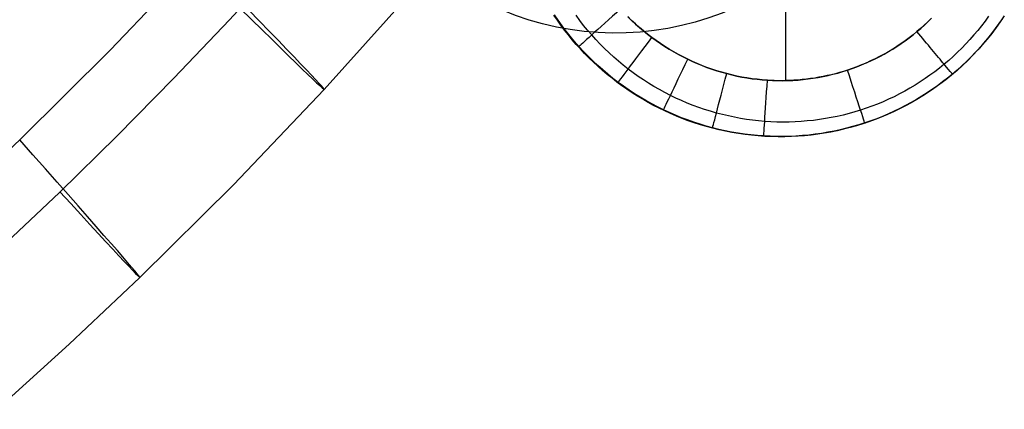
# Model space of a CAD drawing. Extents: x 35614 to 36526, y 4034 to 4838.
# Tile 45 of 79: x 36314 to 36367, y 4109 to 4130. Entities that reach past the tile are written whole.
import ezdxf

# ---------------------------------------------------------------- set-up
doc = ezdxf.new("R2010")
doc.units = 0
doc.layers.add('PREDEFINITO', color=7, linetype='CONTINUOUS')

msp = doc.modelspace()

# ---------------------------------------------------------------- linework, layer by layer
at = {"layer": 'PREDEFINITO'}
for p, q in [((36355.10444740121, 4126.507074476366, -506.3228294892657), (36355.10444740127, 4149.305153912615, -506.3226989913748)), ((36318.91434833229, 4128.137278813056, -297.2015953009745), (36323.61830410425, 4133.074960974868, -297.2015953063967)), ((36323.61830410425, 4133.07496097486, -297.2015953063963), (36318.91434833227, 4128.137278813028, -297.2015953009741)), ((36328.23814269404, 4132.95366274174, -136.9999999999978), (36325.31523192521, 4129.767108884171, -136.9999999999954)), ((36335.91296076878, 4132.193428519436, -208.4426314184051), (36330.38454377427, 4126.037199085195, -208.4422246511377)), ((36342.86672068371, 4129.738304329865, -503.5045417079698), (36342.68125871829, 4130.010129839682, -503.5154531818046)), ((36342.90806234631, 4129.737942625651, -503.5093398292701), (36342.7056127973, 4130.035503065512, -503.5211240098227)), ((36344.07006923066, 4129.731610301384, -505.5008941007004), (36343.8704136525, 4130.00227901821, -505.5050036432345)), ((36346.8399304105, 4129.733453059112, -506.3228076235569), (36346.63724748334, 4129.932059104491, -506.322806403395)), ((36346.63943273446, 4129.9298649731, -506.3228064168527), (36346.84244503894, 4129.731048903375, -506.3228076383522)), ((36362.90351397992, 4129.84591216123, -506.3228135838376), (36362.71448163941, 4129.659387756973, -506.3228145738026)), ((36362.71758965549, 4129.662382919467, -506.3228145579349), (36362.90649076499, 4129.84892012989, -506.3228135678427)), ((36365.96130181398, 4129.956601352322, -505.2719297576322), (36365.77425098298, 4129.697817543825, -505.2717123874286)), ((36366.70960088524, 4129.83926983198, -502.856368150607), (36366.51928400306, 4129.562965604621, -502.8555155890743)), ((36366.80606285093, 4129.977017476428, -502.8600726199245), (36366.59070367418, 4129.656926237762, -502.858996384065)), ((36325.31523192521, 4129.767108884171, -136.9999999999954), (36322.33435515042, 4126.633124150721, -136.9999999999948)), ((36322.33435546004, 4126.633312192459, -136.9999999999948), (36325.31523222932, 4129.767293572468, -136.9999999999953)), ((36343.05821534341, 4129.470755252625, -503.4935589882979), (36342.86672068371, 4129.738304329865, -503.5045417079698)), ((36343.11758099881, 4129.445697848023, -503.4974686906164), (36342.90806234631, 4129.737942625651, -503.5093398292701)), ((36343.25565815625, 4129.207588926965, -503.4825096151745), (36343.05821534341, 4129.470755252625, -503.4935589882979)), ((36343.33402625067, 4129.158949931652, -503.4855179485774), (36343.11758099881, 4129.445697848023, -503.4974686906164)), ((36344.27615067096, 4129.466069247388, -505.4967517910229), (36344.07006923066, 4129.731610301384, -505.5008941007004)), ((36344.4885339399, 4129.205826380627, -505.4925789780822), (36344.27615067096, 4129.466069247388, -505.4967517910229)), ((36347.04763778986, 4129.53962694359, -506.3228088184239), (36346.8399304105, 4129.733453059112, -506.3228076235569)), ((36346.84244503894, 4129.731048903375, -506.3228076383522), (36347.05007382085, 4129.537409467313, -506.3228088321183)), ((36347.2601416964, 4129.350798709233, -506.3228099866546), (36347.04763778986, 4129.53962694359, -506.3228088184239)), ((36347.05007382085, 4129.537409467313, -506.3228088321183), (36347.26218134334, 4129.349031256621, -506.3228099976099)), ((36347.47720355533, 4129.167175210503, -506.3228111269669), (36347.2601416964, 4129.350798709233, -506.3228099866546)), ((36347.26218134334, 4129.349031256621, -506.3228099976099), (36347.47862986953, 4129.165998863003, -506.3228111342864)), ((36362.12468779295, 4129.130028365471, -506.3228173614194), (36362.32660215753, 4129.302832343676, -506.3228164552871)), ((36362.32484704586, 4129.301294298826, -506.3228164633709), (36362.12468779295, 4129.130028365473, -506.322817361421)), ((36362.52151978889, 4129.477796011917, -506.3228155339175), (36362.32484704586, 4129.301294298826, -506.3228164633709)), ((36362.32660215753, 4129.302832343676, -506.3228164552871), (36362.52426478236, 4129.480318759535, -506.3228155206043)), ((36362.71448163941, 4129.659387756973, -506.3228145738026), (36362.52151978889, 4129.477796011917, -506.3228155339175)), ((36362.52426478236, 4129.480318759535, -506.3228155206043), (36362.71758965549, 4129.662382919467, -506.3228145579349)), ((36365.58107673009, 4129.443586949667, -505.2716041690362), (36365.38188823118, 4129.194041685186, -505.2716050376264)), ((36365.77425098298, 4129.697817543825, -505.2717123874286), (36365.58107673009, 4129.443586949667, -505.2716041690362)), ((36366.32254387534, 4129.29124207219, -502.8549473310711), (36366.11948865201, 4129.024230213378, -502.8546632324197)), ((36366.36661734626, 4129.342610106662, -502.8582812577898), (36366.13390836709, 4129.034251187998, -502.8579282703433)), ((36366.51928400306, 4129.562965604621, -502.8555155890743), (36366.32254387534, 4129.29124207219, -502.8549473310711)), ((36366.59070367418, 4129.656926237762, -502.858996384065), (36366.36661734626, 4129.342610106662, -502.8582812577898)), ((36343.45896458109, 4128.948911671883, -503.4713981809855), (36343.25565815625, 4129.207588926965, -503.4825096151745)), ((36343.55725559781, 4128.877880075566, -503.4734949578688), (36343.33402625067, 4129.158949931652, -503.4855179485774)), ((36343.66805007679, 4128.69482980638, -503.4602292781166), (36343.45896458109, 4128.948911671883, -503.4713981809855)), ((36343.78712653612, 4128.602669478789, -503.4614070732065), (36343.55725559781, 4128.877880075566, -503.4734949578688)), ((36344.70709500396, 4128.951052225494, -505.4883779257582), (36344.4885339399, 4129.205826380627, -505.4925789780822)), ((36344.93170474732, 4128.701906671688, -505.4841509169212), (36344.70709500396, 4128.951052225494, -505.4883779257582)), ((36347.69857503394, 4128.988951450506, -506.3228122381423), (36347.47720355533, 4129.167175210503, -506.3228111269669)), ((36347.47862986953, 4129.165998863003, -506.3228111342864), (36347.69928166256, 4128.988396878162, -506.3228122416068)), ((36347.9239989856, 4128.816309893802, -506.322813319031), (36347.69857503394, 4128.988951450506, -506.3228122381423)), ((36347.69928166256, 4128.988396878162, -506.3228122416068), (36347.9239989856, 4128.816309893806, -506.3228133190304)), ((36347.9239989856, 4128.816309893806, -506.3228133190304), (36348.15263860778, 4128.649823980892, -506.3228143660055)), ((36348.15174524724, 4128.65045824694, -506.3228143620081), (36347.9239989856, 4128.816309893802, -506.322813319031)), ((36361.49442814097, 4128.640639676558, -506.3228199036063), (36361.70848752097, 4128.798851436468, -506.3228190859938)), ((36361.70963183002, 4128.799716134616, -506.3228190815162), (36361.49533065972, 4128.64128643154, -506.3228199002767)), ((36361.70848752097, 4128.798851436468, -506.3228190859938), (36361.91861265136, 4128.962007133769, -506.3228182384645)), ((36361.91948003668, 4128.962696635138, -506.3228182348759), (36361.70963183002, 4128.799716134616, -506.3228190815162)), ((36361.91861265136, 4128.962007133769, -506.3228182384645), (36362.12468779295, 4129.130028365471, -506.3228173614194)), ((36362.12468779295, 4129.130028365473, -506.322817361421), (36361.91948003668, 4128.962696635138, -506.3228182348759)), ((36365.17679466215, 4128.949313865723, -505.2717149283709), (36364.96590519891, 4128.709535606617, -505.2719337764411)), ((36365.38188823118, 4129.194041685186, -505.2716050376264), (36365.17679466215, 4128.949313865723, -505.2717149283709)), ((36365.91022648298, 4128.762061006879, -502.8546631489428), (36365.69486551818, 4128.504865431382, -502.854946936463)), ((36366.13390836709, 4129.034251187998, -502.8579282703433), (36365.89268123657, 4128.732031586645, -502.8579384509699)), ((36366.11948865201, 4129.024230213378, -502.8546632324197), (36365.91022648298, 4128.762061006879, -502.8546631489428)), ((36343.8828301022, 4128.445449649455, -503.4490074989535), (36343.66805007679, 4128.69482980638, -503.4602292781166)), ((36344.0234965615, 4128.333499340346, -503.4492616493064), (36343.78712653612, 4128.602669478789, -503.4614070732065)), ((36344.10322011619, 4128.200877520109, -503.437737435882), (36343.8828301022, 4128.445449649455, -503.4490074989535)), ((36344.26621820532, 4128.070538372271, -503.4370659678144), (36344.0234965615, 4128.333499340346, -503.4492616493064)), ((36345.16221372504, 4128.458507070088, -505.4799003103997), (36344.93170474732, 4128.701906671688, -505.4841509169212)), ((36345.39846740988, 4128.220960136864, -505.4756284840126), (36345.16221372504, 4128.458507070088, -505.4799003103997)), ((36345.64031127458, 4127.989372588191, -505.4713378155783), (36345.39846740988, 4128.220960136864, -505.4756284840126)), ((36348.38380128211, 4128.489863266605, -506.3228153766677), (36348.15174524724, 4128.65045824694, -506.3228143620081)), ((36348.15263860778, 4128.649823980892, -506.3228143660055), (36348.38503532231, 4128.489031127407, -506.3228153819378)), ((36348.61986145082, 4128.334764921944, -506.3228163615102), (36348.38380128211, 4128.489863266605, -506.3228153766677)), ((36348.38503532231, 4128.489031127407, -506.3228153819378), (36348.62101842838, 4128.334024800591, -506.322816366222)), ((36348.85960792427, 4128.185388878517, -506.3228173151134), (36348.61986145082, 4128.334764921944, -506.3228163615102)), ((36348.62101842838, 4128.334024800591, -506.322816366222), (36348.86041722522, 4128.184898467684, -506.322817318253)), ((36361.05417316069, 4128.338837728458, -506.3228214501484), (36360.8277437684, 4128.195175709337, -506.3228221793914)), ((36360.82980189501, 4128.196452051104, -506.3228221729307), (36361.05496958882, 4128.339361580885, -506.322821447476)), ((36361.27677488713, 4128.487599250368, -506.3228206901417), (36361.05417316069, 4128.338837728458, -506.3228214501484)), ((36361.05496958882, 4128.339361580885, -506.322821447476), (36361.27655025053, 4128.487450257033, -506.3228206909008)), ((36361.27655025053, 4128.487450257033, -506.3228206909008), (36361.49442814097, 4128.640639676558, -506.3228199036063)), ((36361.49533065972, 4128.64128643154, -506.3228199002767), (36361.27677488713, 4128.487599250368, -506.3228206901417)), ((36364.52717529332, 4128.24535623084, -505.2726980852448), (36364.29955320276, 4128.02121934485, -505.2732434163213)), ((36364.74932901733, 4128.474839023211, -505.2722615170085), (36364.52717529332, 4128.24535623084, -505.2726980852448)), ((36364.96590519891, 4128.709535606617, -505.2719337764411), (36364.74932901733, 4128.474839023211, -505.2722615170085)), ((36365.47351390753, 4128.252774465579, -502.8555144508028), (36365.24627980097, 4128.005919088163, -502.8563655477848)), ((36365.64304045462, 4128.436133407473, -502.858312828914), (36365.38509052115, 4128.146738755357, -502.8590524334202)), ((36365.69486551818, 4128.504865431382, -502.854946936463), (36365.47351390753, 4128.252774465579, -502.8555144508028)), ((36365.89268123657, 4128.732031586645, -502.8579384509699), (36365.64304045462, 4128.436133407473, -502.858312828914)), ((36314.06956879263, 4123.338135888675, -297.2015952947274), (36318.91434833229, 4128.137278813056, -297.2015953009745)), ((36318.91434833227, 4128.137278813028, -297.2015953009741), (36314.06956879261, 4123.338135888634, -297.2015952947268)), ((36344.3291355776, 4127.961219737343, -503.4264236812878), (36344.10322011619, 4128.200877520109, -503.437737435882)), ((36344.51512414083, 4127.813905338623, -503.4248270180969), (36344.26621820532, 4128.070538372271, -503.4370659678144)), ((36344.5604919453, 4127.726582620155, -503.4150708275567), (36344.3291355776, 4127.961219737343, -503.4264236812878)), ((36344.77004207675, 4127.563706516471, -503.4125517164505), (36344.51512414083, 4127.813905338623, -503.4248270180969)), ((36344.79720467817, 4127.497072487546, -503.4036834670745), (36344.5604919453, 4127.726582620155, -503.4150708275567)), ((36345.88759079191, 4127.763851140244, -505.4670306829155), (36345.64031127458, 4127.989372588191, -505.4713378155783)), ((36346.14015143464, 4127.544502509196, -505.4627094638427), (36345.88759079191, 4127.763851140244, -505.4670306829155)), ((36349.10271210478, 4128.04194540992, -506.3228182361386), (36348.85960792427, 4128.185388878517, -506.3228173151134)), ((36348.86041722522, 4128.184898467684, -506.322817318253), (36349.10306101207, 4128.041745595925, -506.3228182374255)), ((36349.34883612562, 4127.904628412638, -506.322819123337), (36349.10271210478, 4128.04194540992, -506.3228182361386)), ((36349.10306101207, 4128.041745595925, -506.3228182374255), (36349.34877908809, 4127.904659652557, -506.3228191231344)), ((36349.34877908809, 4127.904659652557, -506.3228191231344), (36349.59740075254, 4127.773734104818, -506.3228199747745)), ((36349.59763441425, 4127.773614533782, -506.3228199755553), (36349.34883612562, 4127.904628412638, -506.322819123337)), ((36349.59740075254, 4127.773734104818, -506.3228199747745), (36349.8487553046, 4127.649062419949, -506.3228207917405)), ((36349.84875530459, 4127.649062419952, -506.322820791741), (36349.59763441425, 4127.773614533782, -506.3228199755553)), ((36360.12780194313, 4127.796372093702, -506.322824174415), (36359.88841189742, 4127.674638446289, -506.3228247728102)), ((36359.89557558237, 4127.678173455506, -506.3228247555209), (36360.1339340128, 4127.799582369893, -506.32282415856)), ((36360.36431906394, 4127.923795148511, -506.3228235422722), (36360.12780194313, 4127.796372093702, -506.322824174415)), ((36360.1339340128, 4127.799582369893, -506.32282415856), (36360.36916836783, 4127.926484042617, -506.322823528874)), ((36360.59771393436, 4128.056777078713, -506.3228228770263), (36360.36431906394, 4127.923795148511, -506.3228235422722)), ((36360.36916836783, 4127.926484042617, -506.322823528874), (36360.60116290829, 4128.058800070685, -506.3228228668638)), ((36360.8277437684, 4128.195175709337, -506.3228221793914), (36360.59771393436, 4128.056777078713, -506.3228228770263)), ((36360.60116290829, 4128.058800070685, -506.3228228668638), (36360.82980189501, 4128.196452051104, -506.3228221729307)), ((36364.06657192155, 4127.802560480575, -505.2738974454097), (36363.82834062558, 4127.589511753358, -505.2746601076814)), ((36364.29955320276, 4128.02121934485, -505.2732434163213), (36364.06657192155, 4127.802560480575, -505.2738974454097)), ((36365.01327134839, 4127.764430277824, -502.8575000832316), (36364.77459669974, 4127.528439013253, -502.8589179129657)), ((36365.11893593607, 4127.864029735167, -502.8601582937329), (36364.84468119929, 4127.588188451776, -502.8616314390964)), ((36365.24627980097, 4128.005919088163, -502.8563655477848), (36365.01327134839, 4127.764430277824, -502.8575000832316)), ((36365.38509052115, 4128.146738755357, -502.8590524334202), (36365.11893593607, 4127.864029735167, -502.8601582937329)), ((36345.0307997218, 4127.320048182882, -503.4002469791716), (36344.77004207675, 4127.563706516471, -503.4125517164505)), ((36345.03918923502, 4127.272795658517, -503.3922661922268), (36344.79720467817, 4127.497072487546, -503.4036834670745)), ((36345.29722478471, 4127.083036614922, -503.3879197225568), (36345.0307997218, 4127.320048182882, -503.4002469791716)), ((36345.28636107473, 4127.053858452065, -503.3808235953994), (36345.03918923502, 4127.272795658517, -503.3922661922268)), ((36346.39783867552, 4127.331433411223, -505.4583765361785), (36346.14015143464, 4127.544502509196, -505.4627094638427)), ((36346.66049798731, 4127.124750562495, -505.4540342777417), (36346.39783867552, 4127.331433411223, -505.4583765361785)), ((36349.8487553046, 4127.649062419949, -506.3228207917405), (36350.10267586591, 4127.530724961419, -506.3228215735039)), ((36350.10059398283, 4127.531665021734, -506.3228215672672), (36349.84875530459, 4127.649062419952, -506.322820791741)), ((36350.35566510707, 4127.420164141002, -506.3228223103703), (36350.10059398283, 4127.531665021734, -506.3228215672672)), ((36350.10267586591, 4127.530724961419, -506.3228215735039), (36350.35901084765, 4127.41874967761, -506.3228223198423)), ((36350.61371688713, 4127.314688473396, -506.32282302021), (36350.35566510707, 4127.420164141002, -506.3228223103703)), ((36350.35901084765, 4127.41874967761, -506.3228223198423), (36350.61761248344, 4127.313151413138, -506.3228230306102)), ((36350.87449077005, 4127.215354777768, -506.3228236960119), (36350.61371688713, 4127.314688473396, -506.32282302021)), ((36350.61761248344, 4127.313151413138, -506.3228230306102), (36350.87833300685, 4127.213945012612, -506.3228237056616)), ((36351.13772230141, 4127.122267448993, -506.3228243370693), (36350.87449077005, 4127.215354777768, -506.3228236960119)), ((36350.87833300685, 4127.213945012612, -506.3228237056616), (36351.1410246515, 4127.121145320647, -506.3228243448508)), ((36358.90728811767, 4127.246777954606, -506.3228268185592), (36358.65743957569, 4127.155014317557, -506.3228272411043)), ((36358.66097317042, 4127.156264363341, -506.3228272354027), (36358.91321589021, 4127.249033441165, -506.3228268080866)), ((36359.1555769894, 4127.344695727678, -506.3228263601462), (36358.90728811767, 4127.246777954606, -506.3228268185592)), ((36358.91321589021, 4127.249033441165, -506.3228268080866), (36359.16291323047, 4127.347687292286, -506.3228263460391)), ((36359.4020377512, 4127.448700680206, -506.3228258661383), (36359.1555769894, 4127.344695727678, -506.3228263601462)), ((36359.16291323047, 4127.347687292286, -506.3228263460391), (36359.40994945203, 4127.452147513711, -506.3228258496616)), ((36359.64640391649, 4127.558712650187, -506.3228253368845), (36359.4020377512, 4127.448700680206, -506.3228258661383)), ((36359.40994945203, 4127.452147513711, -506.3228258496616), (36359.65420881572, 4127.562335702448, -506.3228253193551)), ((36359.88841189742, 4127.674638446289, -506.3228247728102), (36359.64640391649, 4127.558712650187, -506.3228253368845)), ((36359.65420881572, 4127.562335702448, -506.3228253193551), (36359.89557558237, 4127.678173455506, -506.3228247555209)), ((36363.33657123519, 4127.180766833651, -505.2765109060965), (36363.08329077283, 4126.985296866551, -505.2775979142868)), ((36363.58496849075, 4127.38220527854, -505.2755313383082), (36363.33657123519, 4127.180766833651, -505.2765109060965)), ((36363.82834062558, 4127.589511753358, -505.2746601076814), (36363.58496849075, 4127.38220527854, -505.2755313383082)), ((36364.56243081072, 4127.319397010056, -502.8634728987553), (36364.27228927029, 4127.057837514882, -502.8656837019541)), ((36364.53036400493, 4127.298076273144, -502.8606188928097), (36364.28068141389, 4127.073473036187, -502.8626028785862)), ((36364.77459669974, 4127.528439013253, -502.8589179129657), (36364.53036400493, 4127.298076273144, -502.8606188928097)), ((36364.84468119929, 4127.588188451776, -502.8616314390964), (36364.56243081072, 4127.319397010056, -502.8634728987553)), ((36322.33435515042, 4126.633124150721, -136.9999999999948), (36319.29638733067, 4123.552557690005, -136.9999999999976)), ((36319.29638764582, 4123.55274908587, -136.9999999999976), (36322.33435546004, 4126.633312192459, -136.9999999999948)), ((36345.53863565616, 4126.840367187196, -503.3693602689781), (36345.28636107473, 4127.053858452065, -503.3808235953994)), ((36345.56914497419, 4126.852778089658, -503.3755768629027), (36345.29722478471, 4127.083036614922, -503.3879197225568)), ((36345.79592843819, 4126.632428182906, -503.3578808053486), (36345.53863565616, 4126.840367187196, -503.3693602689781)), ((36345.84638799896, 4126.629378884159, -503.3632253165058), (36345.56914497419, 4126.852778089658, -503.3755768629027)), ((36346.05815487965, 4126.430147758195, -503.3463897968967), (36345.79592843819, 4126.632428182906, -503.3578808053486)), ((36346.9279682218, 4126.924562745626, -505.4496851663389), (36346.66049798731, 4127.124750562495, -505.4540342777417)), ((36347.20006174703, 4126.730987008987, -505.4453320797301), (36346.9279682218, 4126.924562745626, -505.4496851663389)), ((36347.47658431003, 4126.544142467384, -505.4409779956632), (36347.20006174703, 4126.730987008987, -505.4453320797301)), ((36351.40314201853, 4127.03551815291, -506.3228249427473), (36351.13772230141, 4127.122267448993, -506.3228243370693)), ((36351.1410246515, 4127.121145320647, -506.3228243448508), (36351.40553965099, 4127.034767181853, -506.3228249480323)), ((36351.6704763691, 4126.955185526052, -506.3228255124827), (36351.40314201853, 4127.03551815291, -506.3228249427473)), ((36351.40553965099, 4127.034767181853, -506.3228249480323), (36351.67173023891, 4126.954825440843, -506.3228255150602)), ((36351.93944864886, 4126.881334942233, -506.322826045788), (36351.6704763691, 4126.955185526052, -506.3228255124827)), ((36351.67173023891, 4126.954825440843, -506.3228255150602), (36351.93944864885, 4126.88133494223, -506.3228260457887)), ((36351.93944864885, 4126.88133494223, -506.3228260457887), (36352.20854369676, 4126.814311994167, -506.3228265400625)), ((36352.20779318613, 4126.814489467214, -506.3228265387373), (36351.93944864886, 4126.881334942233, -506.322826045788)), ((36352.47789020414, 4126.753981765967, -506.3228269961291), (36352.20779318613, 4126.814489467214, -506.3228265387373)), ((36352.20854369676, 4126.814311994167, -506.3228265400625), (36352.47885052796, 4126.753778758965, -506.3228269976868)), ((36352.74941267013, 4126.699905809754, -506.3228274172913), (36352.47789020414, 4126.753981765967, -506.3228269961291)), ((36352.47885052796, 4126.753778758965, -506.3228269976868), (36352.75020087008, 4126.69975886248, -506.3228274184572)), ((36353.02202896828, 4126.652340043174, -506.3228278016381), (36352.74941267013, 4126.699905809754, -506.3228274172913)), ((36352.75020087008, 4126.69975886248, -506.3228274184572), (36353.02242645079, 4126.652275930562, -506.3228278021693)), ((36353.29540424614, 4126.611347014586, -506.3228281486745), (36353.02202896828, 4126.652340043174, -506.3228278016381)), ((36353.02242645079, 4126.652275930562, -506.3228278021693), (36353.29535899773, 4126.611353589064, -506.3228281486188)), ((36356.29798865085, 4126.59567564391, -506.3228294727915), (36356.5670584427, 4126.633081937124, -506.3228293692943)), ((36356.65531722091, 4126.646765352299, -506.3228293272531), (36356.43112313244, 4126.613368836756, -506.3228294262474)), ((36356.5670584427, 4126.633081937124, -506.3228293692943), (36356.83484148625, 4126.676798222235, -506.3228292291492)), ((36356.87871889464, 4126.68457605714, -506.322829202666), (36356.65531722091, 4126.646765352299, -506.3228293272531)), ((36356.83484148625, 4126.676798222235, -506.3228292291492), (36357.10119104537, 4126.726786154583, -506.3228290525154)), ((36357.10115789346, 4126.726770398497, -506.3228290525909), (36356.87871889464, 4126.68457605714, -506.322829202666)), ((36357.32246559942, 4126.773311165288, -506.3228288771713), (36357.10115789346, 4126.726770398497, -506.3228290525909)), ((36357.10119104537, 4126.726786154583, -506.3228290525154), (36357.36596038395, 4126.783007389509, -506.322828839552)), ((36357.54247546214, 4126.824154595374, -506.3228286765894), (36357.32246559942, 4126.773311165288, -506.3228288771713)), ((36357.36596038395, 4126.783007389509, -506.322828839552), (36357.62900276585, 4126.845423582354, -506.3228285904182)), ((36357.76102341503, 4126.879250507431, -506.322828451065), (36357.54247546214, 4126.824154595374, -506.3228286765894)), ((36357.62900276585, 4126.845423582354, -506.3228285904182), (36357.89017145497, 4126.913996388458, -506.3228283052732)), ((36357.97794828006, 4126.938542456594, -506.322828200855), (36357.76102341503, 4126.879250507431, -506.322828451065)), ((36357.89017145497, 4126.913996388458, -506.3228283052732), (36358.14931971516, 4126.988687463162, -506.3228279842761)), ((36358.19309215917, 4127.001967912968, -506.3228279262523), (36357.97794828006, 4126.938542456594, -506.322828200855)), ((36358.14931971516, 4126.988687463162, -506.3228279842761), (36358.4063008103, 4127.069458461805, -506.3228276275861)), ((36358.4063008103, 4127.069458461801, -506.322827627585), (36358.19309215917, 4127.001967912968, -506.3228279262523)), ((36358.4063008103, 4127.069458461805, -506.3228276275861), (36358.66097317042, 4127.156264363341, -506.3228272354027)), ((36358.65743957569, 4127.155014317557, -506.3228272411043), (36358.4063008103, 4127.069458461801, -506.322827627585)), ((36362.82527556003, 4126.795889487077, -505.278791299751), (36362.56267405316, 4126.612638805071, -505.2800899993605)), ((36363.08329077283, 4126.985296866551, -505.2775979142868), (36362.82527556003, 4126.795889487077, -505.278791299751)), ((36363.76540537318, 4126.642063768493, -502.8674189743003), (36363.50006563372, 4126.435488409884, -502.8702488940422)), ((36363.97436107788, 4126.803692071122, -502.868264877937), (36363.66875073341, 4126.557142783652, -502.8712174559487)), ((36364.02565707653, 4126.854760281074, -502.8648697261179), (36363.76540537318, 4126.642063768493, -502.8674189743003)), ((36364.27228927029, 4127.057837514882, -502.8656837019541), (36363.97436107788, 4126.803692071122, -502.868264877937)), ((36364.28068141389, 4127.073473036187, -502.8626028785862), (36364.02565707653, 4126.854760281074, -502.8648697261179)), ((36346.12878156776, 4126.412945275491, -503.3508719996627), (36345.84638799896, 4126.629378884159, -503.3632253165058)), ((36346.3252304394, 4126.233632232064, -503.3348918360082), (36346.05815487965, 4126.430147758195, -503.3463897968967)), ((36346.4161463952, 4126.203585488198, -503.3385240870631), (36346.12878156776, 4126.412945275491, -503.3508719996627)), ((36346.59707057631, 4126.042987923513, -503.3233915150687), (36346.3252304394, 4126.233632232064, -503.3348918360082)), ((36346.70827521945, 4126.001415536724, -503.326189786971), (36346.4161463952, 4126.203585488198, -503.3385240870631)), ((36347.75734165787, 4126.364148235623, -505.4366258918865), (36347.47658431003, 4126.544142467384, -505.4409779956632)), ((36348.04213953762, 4126.191123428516, -505.432278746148), (36347.75734165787, 4126.364148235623, -505.4366258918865)), ((36348.33078369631, 4126.025187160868, -505.4279395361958), (36348.04213953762, 4126.191123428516, -505.432278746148)), ((36353.29535899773, 4126.611353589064, -506.3228281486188), (36353.56883023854, 4126.577015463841, -506.3228284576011)), ((36353.56920178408, 4126.576973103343, -506.322828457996), (36353.29540424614, 4126.611347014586, -506.3228281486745)), ((36353.56883023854, 4126.577015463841, -506.3228284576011), (36353.84267190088, 4126.549285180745, -506.322828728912)), ((36353.84308437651, 4126.549248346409, -506.3228287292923), (36353.56920178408, 4126.576973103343, -506.322828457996)), ((36353.84267190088, 4126.549285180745, -506.322828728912), (36354.1167157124, 4126.528186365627, -506.3228289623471)), ((36354.1167157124, 4126.528186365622, -506.322828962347), (36353.84308437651, 4126.549248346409, -506.3228287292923)), ((36354.1167157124, 4126.528186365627, -506.3228289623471), (36354.39079699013, 4126.513732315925, -506.3228291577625)), ((36354.48495043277, 4126.510298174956, -506.3228292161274), (36354.1167157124, 4126.528186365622, -506.322828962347)), ((36354.39079699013, 4126.513732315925, -506.3228291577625), (36354.66476540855, 4126.505895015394, -506.3228293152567)), ((36354.85402256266, 4126.504332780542, -506.322829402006), (36354.48495043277, 4126.510298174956, -506.3228292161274)), ((36354.66476540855, 4126.505895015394, -506.3228293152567), (36354.93847423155, 4126.504636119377, -506.322829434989)), ((36355.07894976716, 4126.506544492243, -506.3228294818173), (36354.85402256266, 4126.504332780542, -506.322829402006)), ((36354.93847423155, 4126.504636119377, -506.322829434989), (36355.211776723, 4126.509917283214, -506.3228295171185)), ((36355.30428576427, 4126.513194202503, -506.3228295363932), (36355.07894976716, 4126.506544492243, -506.3228294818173)), ((36355.211776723, 4126.509917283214, -506.3228295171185), (36355.48452614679, 4126.521700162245, -506.3228295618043)), ((36355.52986099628, 4126.524298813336, -506.3228295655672), (36355.30428576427, 4126.513194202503, -506.3228295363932)), ((36355.48452614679, 4126.521700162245, -506.3228295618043), (36355.75657576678, 4126.539946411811, -506.3228295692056)), ((36355.75550450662, 4126.539868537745, -506.3228295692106), (36355.52986099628, 4126.524298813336, -506.3228295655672)), ((36355.98104436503, 4126.559906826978, -506.3228295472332), (36355.75550450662, 4126.539868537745, -506.3228295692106)), ((36355.75657576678, 4126.539946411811, -506.3228295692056), (36356.02777884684, 4126.564617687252, -506.3228295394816)), ((36356.20630809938, 4126.584410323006, -506.322829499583), (36355.98104436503, 4126.559906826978, -506.3228295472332)), ((36356.02777884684, 4126.564617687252, -506.3228295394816), (36356.29798865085, 4126.59567564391, -506.3228294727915)), ((36356.43112313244, 4126.613368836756, -506.3228294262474), (36356.20630809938, 4126.584410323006, -506.322829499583)), ((36362.02430598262, 4126.264983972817, -505.2829990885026), (36361.74883633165, 4126.10076804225, -505.2846073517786)), ((36362.29563470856, 4126.435638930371, -505.2814929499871), (36362.02430598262, 4126.264983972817, -505.2829990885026)), ((36362.56267405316, 4126.612638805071, -505.2800899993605), (36362.29563470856, 4126.435638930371, -505.2814929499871)), ((36363.22978341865, 4126.235133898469, -502.8733574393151), (36362.95470428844, 4126.041099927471, -502.8767425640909)), ((36363.3555627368, 4126.318371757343, -502.8745424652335), (36363.03490158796, 4126.087561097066, -502.8782409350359)), ((36363.50006563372, 4126.435488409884, -502.8702488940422), (36363.22978341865, 4126.235133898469, -502.8733574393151)), ((36363.66875073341, 4126.557142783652, -502.8712174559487), (36363.3555627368, 4126.318371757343, -502.8745424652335)), ((36330.38454377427, 4126.037199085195, -208.4422246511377), (36325.51519737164, 4120.936813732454, -208.4418779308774)), ((36346.87359074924, 4125.858321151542, -503.3118934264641), (36346.59707057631, 4126.042987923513, -503.3233915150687)), ((36347.00495378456, 4125.806553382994, -503.3138775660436), (36346.70827521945, 4126.001415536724, -503.326189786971)), ((36347.15470641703, 4125.679738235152, -503.30040216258), (36346.87359074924, 4125.858321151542, -503.3118934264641)), ((36347.3059678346, 4125.619116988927, -503.301595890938), (36347.00495378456, 4125.806553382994, -503.3138775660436)), ((36347.44033303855, 4125.507345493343, -503.2889223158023), (36347.15470641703, 4125.679738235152, -503.30040216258)), ((36347.61110311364, 4125.439224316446, -503.2893532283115), (36347.3059678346, 4125.619116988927, -503.301595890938)), ((36348.62307988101, 4125.866458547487, -505.4236112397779), (36348.33078369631, 4126.025187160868, -505.4279395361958)), ((36348.9188338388, 4125.71505670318, -505.4192968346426), (36348.62307988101, 4125.866458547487, -505.4236112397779)), ((36349.21785462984, 4125.571085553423, -505.4149991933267), (36348.9188338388, 4125.71505670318, -505.4192968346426)), ((36360.8990663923, 4125.647695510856, -505.2900342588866), (36360.60851760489, 4125.510176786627, -505.2920403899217)), ((36361.18606808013, 4125.792029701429, -505.2881260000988), (36360.8990663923, 4125.647695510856, -505.2900342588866)), ((36361.46937421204, 4125.943085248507, -505.2863166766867), (36361.18606808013, 4125.792029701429, -505.2881260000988)), ((36361.74883633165, 4126.10076804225, -505.2846073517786), (36361.46937421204, 4125.943085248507, -505.2863166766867)), ((36362.39073752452, 4125.672392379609, -502.8843343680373), (36362.10214101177, 4125.497918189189, -502.8885369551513)), ((36362.43533830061, 4125.690417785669, -502.8859026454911), (36362.12940483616, 4125.50394121, -502.8901640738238)), ((36362.67497380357, 4125.85348619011, -502.880402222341), (36362.39073752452, 4125.672392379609, -502.8843343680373)), ((36362.73722337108, 4125.884967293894, -502.8819270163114), (36362.43533830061, 4125.690417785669, -502.8859026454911)), ((36362.95470428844, 4126.041099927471, -502.8767425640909), (36362.67497380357, 4125.85348619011, -502.880402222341)), ((36363.03490158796, 4126.087561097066, -502.8782409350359), (36362.73722337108, 4125.884967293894, -502.8819270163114)), ((36347.73038607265, 4125.341249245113, -503.2774584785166), (36347.44033303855, 4125.507345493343, -503.2889223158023)), ((36347.92014536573, 4125.266993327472, -503.2771580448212), (36347.61110311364, 4125.439224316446, -503.2893532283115)), ((36348.02478097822, 4125.181555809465, -503.2660152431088), (36347.73038607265, 4125.341249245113, -503.2774584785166)), ((36348.23288033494, 4125.102541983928, -503.2650188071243), (36347.92014536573, 4125.266993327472, -503.2771580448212)), ((36348.32343321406, 4125.028371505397, -503.2545972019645), (36348.02478097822, 4125.181555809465, -503.2660152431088)), ((36348.54909376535, 4124.945988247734, -503.2529439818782), (36348.23288033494, 4125.102541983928, -503.2650188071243)), ((36349.51996456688, 4125.434588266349, -505.4107207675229), (36349.21785462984, 4125.571085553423, -505.4149991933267)), ((36349.82498927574, 4125.305592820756, -505.4064639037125), (36349.51996456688, 4125.434588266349, -505.4107207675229)), ((36350.13275438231, 4125.184127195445, -505.402230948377), (36349.82498927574, 4125.305592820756, -505.4064639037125)), ((36350.44308551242, 4125.070219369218, -505.3980242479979), (36350.13275438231, 4125.184127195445, -505.402230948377)), ((36350.75580829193, 4124.963897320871, -505.3938461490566), (36350.44308551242, 4125.070219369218, -505.3980242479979)), ((36359.7170732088, 4125.139454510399, -505.2986353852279), (36359.41382058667, 4125.030138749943, -505.3010223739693)), ((36360.01737255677, 4125.255962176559, -505.2963420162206), (36359.7170732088, 4125.139454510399, -505.2986353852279)), ((36360.31457017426, 4125.379567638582, -505.2941433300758), (36360.01737255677, 4125.255962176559, -505.2963420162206)), ((36360.60851760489, 4125.510176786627, -505.2920403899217), (36360.31457017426, 4125.379567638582, -505.2941433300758)), ((36361.50602656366, 4125.155321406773, -502.8995293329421), (36361.18889867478, 4124.993235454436, -502.9046256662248)), ((36361.5124495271, 4125.169227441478, -502.8977452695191), (36361.21164567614, 4125.015210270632, -502.9027469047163)), ((36361.81958143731, 4125.325566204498, -502.894707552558), (36361.50602656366, 4125.155321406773, -502.8995293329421)), ((36361.80932982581, 4125.330163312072, -502.8930079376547), (36361.5124495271, 4125.169227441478, -502.8977452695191)), ((36362.10214101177, 4125.497918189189, -502.8885369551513), (36361.80932982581, 4125.330163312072, -502.8930079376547)), ((36362.12940483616, 4125.50394121, -502.8901640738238), (36361.81958143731, 4125.325566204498, -502.894707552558)), ((36348.62625823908, 4124.881802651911, -503.2432089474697), (36348.32343321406, 4125.028371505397, -503.2545972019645)), ((36348.86857606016, 4124.797433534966, -503.2409416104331), (36348.54909376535, 4124.945988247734, -503.2529439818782)), ((36348.93317151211, 4124.741955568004, -503.2318550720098), (36348.62625823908, 4124.881802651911, -503.2432089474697)), ((36349.19113625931, 4124.65691307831, -503.2290180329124), (36348.86857606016, 4124.797433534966, -503.2409416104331)), ((36349.24408849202, 4124.60893657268, -503.2205401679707), (36348.93317151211, 4124.741955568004, -503.2318550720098)), ((36349.5165880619, 4124.524445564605, -503.2171791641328), (36349.19113625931, 4124.65691307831, -503.2290180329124)), ((36349.55892463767, 4124.482851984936, -503.2092688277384), (36349.24408849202, 4124.60893657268, -503.2205401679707)), ((36349.84474516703, 4124.40004968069, -503.205430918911), (36349.5165880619, 4124.524445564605, -503.2171791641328)), ((36351.0707483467, 4124.865189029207, -505.3896989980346), (36350.75580829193, 4124.963897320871, -505.3938461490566)), ((36351.3877313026, 4124.774122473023, -505.3855851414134), (36351.0707483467, 4124.865189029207, -505.3896989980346)), ((36351.70657854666, 4124.690727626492, -505.3815070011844), (36351.3877313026, 4124.774122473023, -505.3855851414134)), ((36352.02709451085, 4124.615042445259, -505.3774673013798), (36351.70657854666, 4124.690727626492, -505.3815070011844)), ((36352.34907938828, 4124.547106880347, -505.3734688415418), (36352.02709451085, 4124.615042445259, -505.3774673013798)), ((36352.67233337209, 4124.486960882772, -505.3695144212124), (36352.34907938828, 4124.547106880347, -505.3734688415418)), ((36357.54131727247, 4124.52937696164, -505.3172293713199), (36357.22207093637, 4124.472189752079, -505.320226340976)), ((36357.8588217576, 4124.59413467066, -505.3143134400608), (36357.54131727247, 4124.52937696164, -505.3172293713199)), ((36358.1744014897, 4124.666424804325, -505.3114806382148), (36357.8588217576, 4124.59413467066, -505.3143134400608)), ((36358.48787356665, 4124.746209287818, -505.308733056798), (36358.1744014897, 4124.666424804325, -505.3114806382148)), ((36358.79905508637, 4124.833450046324, -505.3060727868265), (36358.48787356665, 4124.746209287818, -505.308733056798)), ((36359.10776314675, 4124.928109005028, -505.3035019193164), (36358.79905508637, 4124.833450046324, -505.3060727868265)), ((36359.41382058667, 4125.030138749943, -505.3010223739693), (36359.10776314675, 4124.928109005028, -505.3035019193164)), ((36360.21766151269, 4124.556217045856, -502.9215244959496), (36359.8878261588, 4124.427052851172, -502.927681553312)), ((36360.28714841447, 4124.595667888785, -502.9193171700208), (36359.97210595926, 4124.470322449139, -502.9253555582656)), ((36360.5445576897, 4124.693654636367, -502.91562699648), (36360.21766151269, 4124.556217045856, -502.9215244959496)), ((36360.59884955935, 4124.728330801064, -502.9135349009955), (36360.28714841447, 4124.595667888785, -502.9193171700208)), ((36360.86835623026, 4124.839336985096, -502.9099928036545), (36360.5445576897, 4124.693654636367, -502.91562699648)), ((36360.90706383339, 4124.868211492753, -502.9080107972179), (36360.59884955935, 4124.728330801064, -502.9135349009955)), ((36361.18889867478, 4124.993235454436, -502.9046256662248), (36360.86835623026, 4124.839336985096, -502.9099928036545)), ((36361.21164567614, 4125.015210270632, -502.9027469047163), (36360.90706383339, 4124.868211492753, -502.9080107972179)), ((36349.8775954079, 4124.363808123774, -503.1980456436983), (36349.55892463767, 4124.482851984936, -503.2092688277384)), ((36350.1754212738, 4124.283744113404, -503.1937792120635), (36349.84474516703, 4124.40004968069, -503.205430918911)), ((36350.2000162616, 4124.251911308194, -503.1868752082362), (36349.8775954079, 4124.363808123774, -503.1980456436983)), ((36350.5084300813, 4124.175547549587, -503.1822299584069), (36350.1754212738, 4124.283744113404, -503.1937792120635)), ((36350.5261026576, 4124.147267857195, -503.1757621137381), (36350.2000162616, 4124.251911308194, -503.1868752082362)), ((36350.84358528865, 4124.075478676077, -503.170789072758), (36350.5084300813, 4124.175547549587, -503.1822299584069)), ((36350.85577005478, 4124.049984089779, -503.1647109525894), (36350.5261026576, 4124.147267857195, -503.1757621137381)), ((36351.18070059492, 4123.983556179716, -503.1594624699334), (36350.84358528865, 4124.075478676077, -503.170789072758)), ((36351.18893391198, 4123.960166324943, -503.1537263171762), (36350.85577005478, 4124.049984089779, -503.1647109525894)), ((36352.99665665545, 4124.434644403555, -505.3656068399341), (36352.67233337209, 4124.486960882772, -505.3695144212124)), ((36353.32184943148, 4124.390197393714, -505.361748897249), (36352.99665665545, 4124.434644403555, -505.3656068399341)), ((36353.64771189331, 4124.353659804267, -505.3579433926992), (36353.32184943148, 4124.390197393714, -505.361748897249)), ((36353.97404423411, 4124.325071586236, -505.3541931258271), (36353.64771189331, 4124.353659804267, -505.3579433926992)), ((36354.30064946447, 4124.304459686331, -505.3505007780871), (36353.97404423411, 4124.325071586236, -505.3541931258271)), ((36354.62734186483, 4124.291799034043, -505.346868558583), (36354.30064946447, 4124.304459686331, -505.3505007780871)), ((36354.9539385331, 4124.287051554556, -505.343298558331), (36354.62734186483, 4124.291799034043, -505.346868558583)), ((36355.28025656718, 4124.290179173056, -505.339792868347), (36354.9539385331, 4124.287051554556, -505.343298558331)), ((36355.60611306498, 4124.301143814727, -505.3363535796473), (36355.28025656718, 4124.290179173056, -505.339792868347)), ((36355.93132512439, 4124.319907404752, -505.3329827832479), (36355.60611306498, 4124.301143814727, -505.3363535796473)), ((36356.25570984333, 4124.346431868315, -505.3296825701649), (36355.93132512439, 4124.319907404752, -505.3329827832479)), ((36356.57908431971, 4124.380679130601, -505.3264550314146), (36356.25570984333, 4124.346431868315, -505.3296825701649)), ((36356.90126565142, 4124.422611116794, -505.3233022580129), (36356.57908431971, 4124.380679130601, -505.3264550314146)), ((36357.22207093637, 4124.472189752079, -505.320226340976), (36356.90126565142, 4124.422611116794, -505.3233022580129)), ((36358.6814882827, 4124.044042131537, -502.9520259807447), (36358.35205102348, 4123.956619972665, -502.9593061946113)), ((36358.88226963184, 4124.089487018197, -502.947672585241), (36358.54226216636, 4123.993702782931, -502.9548303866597)), ((36359.00839309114, 4124.139179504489, -502.9449865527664), (36358.6814882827, 4124.044042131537, -502.9520259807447)), ((36359.21997175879, 4124.193659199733, -502.9407593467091), (36358.88226963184, 4124.089487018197, -502.947672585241)), ((36359.33257935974, 4124.24198276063, -502.9381925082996), (36359.00839309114, 4124.139179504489, -502.9449865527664)), ((36359.55521008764, 4124.306190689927, -502.9340944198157), (36359.21997175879, 4124.193659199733, -502.9407593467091)), ((36359.65386775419, 4124.352394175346, -502.9316480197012), (36359.33257935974, 4124.24198276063, -502.9381925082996)), ((36359.8878261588, 4124.427052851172, -502.927681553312), (36359.55521008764, 4124.306190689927, -502.9340944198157)), ((36359.97210595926, 4124.470322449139, -502.9253555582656), (36359.65386775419, 4124.352394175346, -502.9316480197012)), ((36319.29638733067, 4123.552557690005, -136.9999999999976), (36316.20376822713, 4120.527830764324, -137.0000000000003)), ((36316.20376854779, 4120.528025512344, -137.0000000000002), (36319.29638764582, 4123.55274908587, -136.9999999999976)), ((36351.51958531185, 4123.899800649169, -503.1482562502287), (36351.18070059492, 4123.983556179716, -503.1594624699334)), ((36351.52550968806, 4123.87792088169, -503.142812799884), (36351.18893391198, 4123.960166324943, -503.1537263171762)), ((36351.86003120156, 4123.82424028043, -503.1371772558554), (36351.51958531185, 4123.899800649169, -503.1482562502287)), ((36351.86541284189, 4123.803354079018, -503.1319749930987), (36351.52550968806, 4123.87792088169, -503.142812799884)), ((36352.20182563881, 4123.756905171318, -503.1262325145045), (36351.86003120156, 4123.82424028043, -503.1371772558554)), ((36352.2085588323, 4123.73657223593, -503.1212174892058), (36351.86541284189, 4123.803354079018, -503.1319749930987)), ((36352.54475599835, 4123.697825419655, -503.1154290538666), (36352.20182563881, 4123.756905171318, -503.1262325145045)), ((36352.56296580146, 4123.676476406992, -503.1102985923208), (36352.2085588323, 4123.73657223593, -503.1212174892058)), ((36352.88860965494, 4123.647031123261, -503.1047739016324), (36352.54475599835, 4123.697825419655, -503.1154290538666)), ((36352.91791970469, 4123.625284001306, -503.0995567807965), (36352.56296580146, 4123.676476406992, -503.1102985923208)), ((36353.23317398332, 4123.604552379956, -503.0942740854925), (36352.88860965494, 4123.647031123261, -503.1047739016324)), ((36353.27326208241, 4123.582966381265, -503.0889958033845), (36352.91791970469, 4123.625284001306, -503.0995567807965)), ((36353.57823635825, 4123.570419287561, -503.0839366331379), (36353.23317398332, 4123.604552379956, -503.0942740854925)), ((36353.62883447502, 4123.549494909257, -503.0786194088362), (36353.27326208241, 4123.582966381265, -503.0889958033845)), ((36353.92358415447, 4123.544661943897, -503.073768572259), (36353.57823635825, 4123.570419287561, -503.0839366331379)), ((36353.98447842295, 4123.524840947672, -503.068431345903), (36353.62883447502, 4123.549494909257, -503.0786194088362)), ((36354.26900916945, 4123.527297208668, -503.0637765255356), (36353.92358415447, 4123.544661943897, -503.073768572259)), ((36354.34003546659, 4123.5089758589, -503.0584353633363), (36353.98447842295, 4123.524840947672, -503.068431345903)), ((36354.61432089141, 4123.518288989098, -503.0539654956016), (36354.26900916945, 4123.527297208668, -503.0637765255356)), ((36354.69534714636, 4123.501871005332, -503.0486352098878), (36354.34003546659, 4123.5089758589, -503.0584353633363)), ((36354.95933323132, 4123.517587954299, -503.0443400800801), (36354.61432089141, 4123.518288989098, -503.0539654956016)), ((36355.05025500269, 4123.503497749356, -503.0390346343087), (36354.69534714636, 4123.501871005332, -503.0486352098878)), ((36355.30386010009, 4123.525144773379, -503.0349048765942), (36354.95933323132, 4123.517587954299, -503.0443400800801)), ((36355.40460057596, 4123.513827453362, -503.0296373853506), (36355.05025500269, 4123.503497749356, -503.0390346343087)), ((36355.64771540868, 4123.540910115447, -503.0256644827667), (36355.30386010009, 4123.525144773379, -503.0349048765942)), ((36355.7582254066, 4123.53283147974, -503.0204472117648), (36355.40460057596, 4123.513827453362, -503.0296373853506)), ((36355.99071306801, 4123.564834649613, -503.0166234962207), (36355.64771540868, 4123.540910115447, -503.0256644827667)), ((36356.11097103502, 4123.56048119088, -503.011467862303), (36355.7582254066, 4123.53283147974, -503.0204472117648)), ((36356.33266698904, 4123.596869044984, -503.0077865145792), (36355.99071306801, 4123.564834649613, -503.0166234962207)), ((36356.46267900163, 4123.596747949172, -503.0027030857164), (36356.11097103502, 4123.56048119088, -503.011467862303)), ((36356.67339108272, 4123.636963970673, -502.9991581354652), (36356.33266698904, 4123.596869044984, -503.0077865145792)), ((36356.81319084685, 4123.641603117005, -502.9941566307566), (36356.46267900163, 4123.596747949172, -503.0027030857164)), ((36357.01269925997, 4123.685070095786, -502.9907429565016), (36356.67339108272, 4123.636963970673, -502.9991581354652)), ((36357.16234811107, 4123.695018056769, -502.985832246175), (36356.81319084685, 4123.641603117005, -502.9941566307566)), ((36357.35040543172, 4123.741138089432, -502.9825455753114), (36357.01269925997, 4123.685070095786, -502.9907429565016)), ((36357.50999233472, 4123.756964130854, -502.9777336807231), (36357.16234811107, 4123.695018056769, -502.985832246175)), ((36357.68632350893, 4123.805118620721, -502.9745705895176), (36357.35040543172, 4123.741138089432, -502.9825455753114)), ((36357.85596505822, 4123.827412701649, -502.9698646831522), (36357.50999233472, 4123.756964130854, -502.9777336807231)), ((36358.02026740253, 4123.876962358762, -502.9668225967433), (36357.68632350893, 4123.805118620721, -502.9745705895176)), ((36358.20010782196, 4123.906335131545, -502.962229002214), (36357.85596505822, 4123.827412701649, -502.9698646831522)), ((36358.35205102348, 4123.956619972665, -502.9593061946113), (36358.02026740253, 4123.876962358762, -502.9668225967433)), ((36358.54226216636, 4123.993702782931, -502.9548303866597), (36358.20010782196, 4123.906335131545, -502.962229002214)), ((36310.40825626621, 4119.889560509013, -297.2015952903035), (36314.06956879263, 4123.338135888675, -297.2015952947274)), ((36325.51519737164, 4120.936813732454, -208.4418779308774), (36320.50489802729, 4115.975398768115, -208.4415312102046)), ((36316.20376822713, 4120.527830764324, -137.0000000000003), (36313.05893760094, 4117.561364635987, -136.9999999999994)), ((36313.05893792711, 4117.561562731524, -136.9999999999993), (36316.20376854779, 4120.528025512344, -137.0000000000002)), ((36320.50489802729, 4115.975398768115, -208.4415312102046), (36316.72111967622, 4112.407098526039, -208.4412754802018)), ((36316.72111967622, 4112.407098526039, -208.4412754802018), (36312.86403902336, 4108.917751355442, -208.4410197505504))]:
    msp.add_line(p, q, dxfattribs=at)
at = {"layer": 'PREDEFINITO', "extrusion": (-0.0562647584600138, 0.05250560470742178, 0.9970343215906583)}
msp.add_circle((-27827.71616738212, 23642.3090519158, -2247.014883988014), 15.66086627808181, dxfattribs=at)
at = {"layer": 'PREDEFINITO', "extrusion": (3.242475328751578e-08, -2.053019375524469e-16, 0.9999999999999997)}
msp.add_arc((36132.04634118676, 4312.18579348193, -139.7296764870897), 184.2520347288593, 269.99999637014, 359.9999981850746, dxfattribs=at)
at = {"layer": 'PREDEFINITO', "extrusion": (3.242475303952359e-08, 4.02704785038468e-16, 0.9999999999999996)}
msp.add_arc((36132.04634118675, 4312.185793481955, -319.729675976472), 200.0000000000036, 270.0000000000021, 359.9999999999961, dxfattribs=at)
at = {"layer": 'PREDEFINITO', "extrusion": (0.7090161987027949, 0.7051897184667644, 0.001868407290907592)}
msp.add_arc((-22284.86678621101, -261.8676484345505, 28668.08044761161), 409.5622470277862, 169.9738714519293, 192.5362145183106, dxfattribs=at)
at = {"layer": 'PREDEFINITO', "extrusion": (-0.6702796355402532, 0.7421086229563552, 4.374754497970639e-05)}
msp.add_arc((-29741.34851232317, -502.3910632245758, -21297.00895971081), 3.000049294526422, 269.9996382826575, 357.5832164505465, dxfattribs=at)
at = {"layer": 'PREDEFINITO', "extrusion": (0.8011777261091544, -0.598426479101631, 1.722179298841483e-05)}
msp.add_arc((25059.47585492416, -503.7818142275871, 26650.34537132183), 2.999965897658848, 180.5352438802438, 269.9998632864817, dxfattribs=at)
at = {"layer": 'PREDEFINITO', "extrusion": (0.7674101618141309, 0.6411564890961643, -5.855721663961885e-06)}
msp.add_arc((-20145.075975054, -503.1439777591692, 30552.08546745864), 2.999935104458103, 171.2180707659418, 270.0022350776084, dxfattribs=at)
at = {"layer": 'PREDEFINITO', "extrusion": (0.9012278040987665, -0.4333456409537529, -2.42011718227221e-05)}
msp.add_arc((19472.00054905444, -502.5732544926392, 30970.80789808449), 3.000036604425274, 178.6660460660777, 270.0012357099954, dxfattribs=at)
at = {"layer": 'PREDEFINITO', "extrusion": (0.9673938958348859, -0.2532766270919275, 2.168729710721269e-05)}
msp.add_arc((13199.41648245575, -504.062852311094, 34121.39075868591), 2.999974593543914, 176.8779290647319, 269.9989440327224, dxfattribs=at)
at = {"layer": 'PREDEFINITO', "extrusion": (0.9503145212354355, 0.3112913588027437, -2.57644424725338e-05)}
msp.add_arc((-7396.043788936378, -502.3995413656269, 35836.65558136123), 2.999974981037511, 172.6331904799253, 270.0023247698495, dxfattribs=at)
at = {"layer": 'PREDEFINITO', "extrusion": (0.9979085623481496, -0.06464131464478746, -4.041340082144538e-05)}
msp.add_arc((6467.87560347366, -501.867472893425, 36011.36060255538), 3.000014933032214, 175.2381256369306, 270.0020818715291, dxfattribs=at)
at = {"layer": 'PREDEFINITO', "extrusion": (0.74316977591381, 0.6691009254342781, 0.001623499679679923)}
msp.add_arc((-20834.36055536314, -256.5977212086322, 29745.96579986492), 408.8853418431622, 169.95692406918, 192.5571179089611, dxfattribs=at)

doc.saveas('drawing.dxf')
